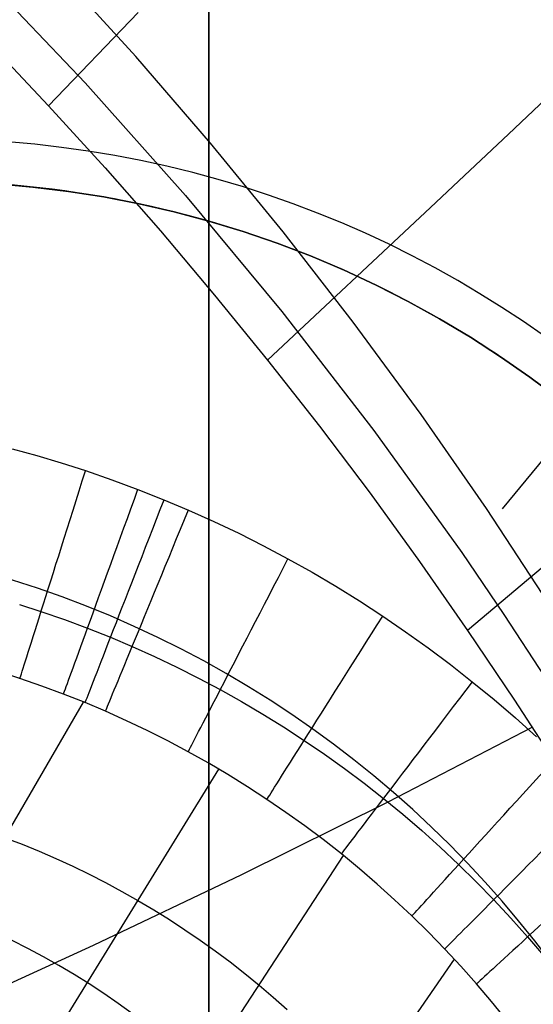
# Model space of a CAD drawing. Extents: x 35624 to 36541, y 4015 to 4839.
# Tile 110 of 150: x 36310 to 36334, y 4577 to 4623. Entities that reach past the tile are written whole.
import ezdxf

# ---------------------------------------------------------------- set-up
doc = ezdxf.new("R2010")
doc.units = 0
for name, color, linetype in [('FUSTO_INTERNO', 200, 'CONTINUOUS'), ('GAMBE', 96, 'CONTINUOUS'), ('IGES_LEVEL_1', 4, 'CONTINUOUS'), ('IGES_LEVEL_3', 87, 'CONTINUOUS')]:
    doc.layers.add(name, color=color, linetype=linetype)

msp = doc.modelspace()

# ---------------------------------------------------------------- linework, layer by layer
at = {"layer": 'FUSTO_INTERNO'}
for p, q in [((36308.742, 4615.622, -193.153), (36310.417, 4615.477, -193.153)), ((36310.417, 4615.477, -168.153), (36308.742, 4615.622, -168.153)), ((36308.742, 4615.622, -180.653), (36310.417, 4615.477, -180.653)), ((36310.417, 4615.477, -193.153), (36312.085, 4615.274, -193.153)), ((36312.085, 4615.274, -168.153), (36310.417, 4615.477, -168.153)), ((36310.417, 4615.477, -180.653), (36312.085, 4615.274, -180.653)), ((36312.085, 4615.274, -193.153), (36313.746, 4615.013, -193.153)), ((36313.746, 4615.013, -168.153), (36312.085, 4615.274, -168.153)), ((36312.085, 4615.274, -180.653), (36313.746, 4615.013, -180.653)), ((36313.746, 4615.013, -193.153), (36315.396, 4614.695, -193.153)), ((36315.396, 4614.695, -168.153), (36313.746, 4615.013, -168.153)), ((36313.746, 4615.013, -180.653), (36315.396, 4614.695, -180.653)), ((36315.396, 4614.695, -193.153), (36317.034, 4614.318, -193.153)), ((36317.034, 4614.318, -168.153), (36315.396, 4614.695, -168.153)), ((36315.396, 4614.695, -180.653), (36317.034, 4614.318, -180.653)), ((36317.034, 4614.318, -193.153), (36318.658, 4613.885, -193.153)), ((36318.658, 4613.885, -168.153), (36317.034, 4614.318, -168.153)), ((36317.034, 4614.318, -180.653), (36318.658, 4613.885, -180.653)), ((36318.658, 4613.885, -193.153), (36320.266, 4613.396, -193.153)), ((36320.266, 4613.396, -168.153), (36318.658, 4613.885, -168.153)), ((36318.658, 4613.885, -180.653), (36320.266, 4613.396, -180.653)), ((36320.266, 4613.396, -193.153), (36321.856, 4612.851, -193.153)), ((36321.856, 4612.851, -168.153), (36320.266, 4613.396, -168.153)), ((36320.266, 4613.396, -180.653), (36321.856, 4612.851, -180.653)), ((36343.035, 4613.325, -154.656), (36332.398, 4600.416, -154.656)), ((36321.856, 4612.851, -193.153), (36323.426, 4612.25, -193.153)), ((36323.426, 4612.25, -168.153), (36321.856, 4612.851, -168.153)), ((36321.856, 4612.851, -180.653), (36323.426, 4612.25, -180.653)), ((36323.426, 4612.25, -193.153), (36324.973, 4611.595, -193.153)), ((36324.973, 4611.595, -168.153), (36323.426, 4612.25, -168.153)), ((36323.426, 4612.25, -180.653), (36324.973, 4611.595, -180.653)), ((36324.973, 4611.595, -193.153), (36326.498, 4610.887, -193.153)), ((36326.498, 4610.887, -168.153), (36324.973, 4611.595, -168.153)), ((36324.973, 4611.595, -180.653), (36326.498, 4610.887, -180.653)), ((36326.498, 4610.887, -193.153), (36327.996, 4610.125, -193.153)), ((36327.996, 4610.125, -168.153), (36326.498, 4610.887, -168.153)), ((36326.498, 4610.887, -180.653), (36327.996, 4610.125, -180.653)), ((36327.996, 4610.125, -193.153), (36329.467, 4609.312, -193.153)), ((36329.467, 4609.312, -168.153), (36327.996, 4610.125, -168.153)), ((36327.996, 4610.125, -180.653), (36329.467, 4609.312, -180.653)), ((36329.467, 4609.312, -193.153), (36330.909, 4608.448, -193.153)), ((36330.909, 4608.448, -168.153), (36329.467, 4609.312, -168.153)), ((36329.467, 4609.312, -180.653), (36330.909, 4608.448, -180.653)), ((36330.909, 4608.448, -193.153), (36332.319, 4607.535, -193.153)), ((36332.319, 4607.535, -168.153), (36330.909, 4608.448, -168.153)), ((36330.909, 4608.448, -180.653), (36332.319, 4607.535, -180.653)), ((36332.319, 4607.535, -193.153), (36333.697, 4606.572, -193.153)), ((36333.697, 4606.572, -168.153), (36332.319, 4607.535, -168.153)), ((36332.319, 4607.535, -180.653), (36333.697, 4606.572, -180.653)), ((36333.697, 4606.572, -193.153), (36335.041, 4605.562, -193.153)), ((36335.041, 4605.562, -168.153), (36333.697, 4606.572, -168.153)), ((36333.697, 4606.572, -180.653), (36335.041, 4605.562, -180.653))]:
    msp.add_line(p, q, dxfattribs=at)
for centre, radius, start in [((36305.383, 4567.446, -193.153), 63.289, 45.08799), ((36305.383, 4567.64, -160.153), 50.095, 360), ((36305.383, 4567.64, -185.153), 50.095, 360), ((36305.383, 4567.446, -193.153), 48.29, 45.1154)]:
    msp.add_arc(centre, radius, start, 90, dxfattribs=at)
at = {"layer": 'GAMBE'}
for p, q in [((36307.99, 4625.466, -380.007), (36312.872, 4620.356, -380.007)), ((36312.872, 4620.356, -380.007), (36317.571, 4615.082, -380.007)), ((36317.571, 4615.082, -380.007), (36322.08, 4609.654, -380.007)), ((36322.08, 4609.654, -380.007), (36326.392, 4604.081, -380.007)), ((36326.392, 4604.081, -380.007), (36330.501, 4598.37, -380.007)), ((36330.501, 4598.37, -380.007), (36332.478, 4595.467, -380.007)), ((36332.478, 4595.467, -380.007), (36334.401, 4592.532, -380.007))]:
    msp.add_line(p, q, dxfattribs=at)
at = {"layer": 'IGES_LEVEL_1'}
for p, q in [((36315.236, 4621.584, -319.731), (36310.972, 4626.248, -319.731)), ((36315.352, 4623.643, -105.795), (36311.153, 4619.279, -103)), ((36308.458, 4622.13, -103), (36311.153, 4619.279, -103)), ((36318.737, 4617.531, -319.731), (36315.236, 4621.584, -319.731)), ((36334.449, 4619.601, -111.927), (36332.692, 4617.945, -110.565)), ((36311.153, 4619.279, -103), (36313.798, 4616.376, -103)), ((36332.692, 4617.945, -110.565), (36330.889, 4616.25, -109.247)), ((36322.132, 4613.387, -319.731), (36318.737, 4617.531, -319.731)), ((36313.798, 4616.376, -103), (36316.39, 4613.423, -103)), ((36330.889, 4616.25, -109.247), (36329.046, 4614.52, -107.962)), ((36329.046, 4614.52, -107.962), (36321.41, 4607.375, -103)), ((36316.39, 4613.423, -103), (36318.928, 4610.422, -103)), ((36325.42, 4609.155, -319.731), (36322.132, 4613.387, -319.731)), ((36318.928, 4610.422, -103), (36321.41, 4607.375, -103)), ((36328.596, 4604.837, -319.731), (36325.42, 4609.155, -319.731)), ((36321.41, 4607.375, -103), (36323.837, 4604.282, -103)), ((36331.658, 4600.436, -319.731), (36328.596, 4604.837, -319.731)), ((36323.837, 4604.282, -103), (36326.209, 4601.142, -103)), ((36309.443, 4603.23, -319.731), (36310.594, 4602.913, -319.731)), ((36310.594, 4602.913, -319.731), (36311.737, 4602.571, -319.731)), ((36311.737, 4602.571, -319.731), (36312.874, 4602.206, -319.731)), ((36312.874, 4602.206, -319.731), (36314.112, 4601.779, -319.731)), ((36314.112, 4601.779, -319.731), (36315.339, 4601.324, -319.731)), ((36338.953, 4601.6, -108.13), (36330.781, 4594.727, -103)), ((36315.339, 4601.324, -319.731), (36316.557, 4600.841, -319.731)), ((36326.209, 4601.142, -103), (36328.524, 4597.956, -103)), ((36316.557, 4600.841, -319.731), (36317.705, 4600.356, -319.731)), ((36317.705, 4600.356, -319.731), (36318.886, 4599.827, -319.731)), ((36334.603, 4595.955, -319.731), (36331.658, 4600.436, -319.731)), ((36318.886, 4599.827, -319.731), (36320.056, 4599.271, -319.731)), ((36320.056, 4599.271, -319.731), (36321.214, 4598.689, -319.731)), ((36321.214, 4598.689, -319.731), (36322.359, 4598.081, -319.731)), ((36322.359, 4598.081, -319.731), (36323.491, 4597.447, -319.731)), ((36328.524, 4597.956, -103), (36330.781, 4594.727, -103)), ((36323.491, 4597.447, -319.731), (36324.609, 4596.788, -319.731)), ((36324.609, 4596.788, -319.731), (36325.712, 4596.105, -319.731)), ((36309.787, 4595.934, -317.107), (36310.793, 4595.611, -317.106)), ((36325.712, 4596.105, -319.731), (36326.801, 4595.396, -319.731)), ((36310.793, 4595.611, -317.106), (36311.889, 4595.232, -317.106)), ((36311.889, 4595.232, -317.106), (36312.976, 4594.829, -317.105)), ((36326.801, 4595.396, -319.731), (36327.875, 4594.663, -319.731)), ((36312.976, 4594.829, -317.105), (36314.054, 4594.401, -317.105)), ((36327.875, 4594.663, -319.731), (36328.933, 4593.906, -319.731)), ((36330.781, 4594.727, -103), (36332.978, 4591.456, -103)), ((36314.054, 4594.401, -317.105), (36315.07, 4593.971, -317.105)), ((36315.07, 4593.971, -317.105), (36316.116, 4593.502, -317.105)), ((36328.933, 4593.906, -319.731), (36329.975, 4593.126, -319.731)), ((36316.116, 4593.502, -317.105), (36317.151, 4593.01, -317.104)), ((36309.805, 4592.477, -310.61), (36308.86, 4592.781, -310.612)), ((36317.151, 4593.01, -317.104), (36318.176, 4592.494, -317.104)), ((36329.975, 4593.126, -319.731), (36330.999, 4592.322, -319.731)), ((36310.833, 4592.122, -310.609), (36309.805, 4592.477, -310.61)), ((36318.176, 4592.494, -317.104), (36319.19, 4591.955, -317.104)), ((36330.999, 4592.322, -319.731), (36332.019, 4591.485, -319.731)), ((36311.853, 4591.744, -310.608), (36310.833, 4592.122, -310.609)), ((36319.19, 4591.955, -317.104), (36320.192, 4591.395, -317.104)), ((36304.995, 4577.952, -139.731), (36312.791, 4591.373, -310.607)), ((36312.865, 4591.343, -310.607), (36311.853, 4591.744, -310.608)), ((36313.819, 4590.94, -310.606), (36312.865, 4591.343, -310.607)), ((36320.192, 4591.395, -317.104), (36321.181, 4590.811, -317.104)), ((36332.019, 4591.485, -319.731), (36333.02, 4590.626, -319.731)), ((36332.978, 4591.456, -103), (36335.116, 4588.145, -103)), ((36314.8, 4590.5, -310.605), (36313.819, 4590.94, -310.606)), ((36315.772, 4590.038, -310.604), (36314.8, 4590.5, -310.605)), ((36321.181, 4590.811, -317.104), (36322.158, 4590.206, -317.104)), ((36333.02, 4590.626, -319.731), (36334.002, 4589.744, -319.731)), ((36316.735, 4589.554, -310.604), (36315.772, 4590.038, -310.604)), ((36322.158, 4590.206, -317.104), (36323.122, 4589.579, -317.104)), ((36327.058, 4586.7, -99.619), (36333.802, 4590.195, -103)), ((36317.686, 4589.048, -310.603), (36316.735, 4589.554, -310.604)), ((36323.122, 4589.579, -317.104), (36324.073, 4588.93, -317.104)), ((36318.626, 4588.522, -310.603), (36317.686, 4589.048, -310.603)), ((36324.073, 4588.93, -317.104), (36325.01, 4588.26, -317.104)), ((36311.118, 4575.249, -139.731), (36319.126, 4588.231, -310.603)), ((36319.555, 4587.975, -310.603), (36318.626, 4588.522, -310.603)), ((36325.01, 4588.26, -317.104), (36325.932, 4587.569, -317.104)), ((36320.472, 4587.407, -310.602), (36319.555, 4587.975, -310.603)), ((36321.377, 4586.818, -310.602), (36320.472, 4587.407, -310.602)), ((36325.932, 4587.569, -317.104), (36326.84, 4586.857, -317.104)), ((36320.208, 4583.297, -96.328), (36327.058, 4586.7, -99.619)), ((36322.269, 4586.209, -310.602), (36321.377, 4586.818, -310.602)), ((36326.84, 4586.857, -317.104), (36327.743, 4586.117, -317.104)), ((36323.148, 4585.58, -310.603), (36322.269, 4586.209, -310.602)), ((36327.743, 4586.117, -317.104), (36328.629, 4585.356, -317.104)), ((36324.014, 4584.931, -310.603), (36323.148, 4585.58, -310.603)), ((36328.629, 4585.356, -317.104), (36329.499, 4584.575, -317.105)), ((36309.101, 4585.021, -229.731), (36309.906, 4584.713, -229.731)), ((36324.866, 4584.264, -310.603), (36324.014, 4584.931, -310.603)), ((36309.906, 4584.713, -229.731), (36310.704, 4584.388, -229.731)), ((36329.499, 4584.575, -317.105), (36330.352, 4583.775, -317.105)), ((36310.704, 4584.388, -229.731), (36311.495, 4584.046, -229.731)), ((36311.495, 4584.046, -229.731), (36312.279, 4583.687, -229.731)), ((36316.616, 4571.378, -139.731), (36324.958, 4584.189, -310.603)), ((36325.713, 4583.568, -310.604), (36324.866, 4584.264, -310.603)), ((36312.279, 4583.687, -229.731), (36313.055, 4583.312, -229.731)), ((36326.545, 4582.854, -310.605), (36325.713, 4583.568, -310.604)), ((36330.352, 4583.775, -317.105), (36331.187, 4582.955, -317.105)), ((36313.055, 4583.312, -229.731), (36313.824, 4582.92, -229.731)), ((36313.255, 4579.988, -93.127), (36320.208, 4583.297, -96.328)), ((36313.824, 4582.92, -229.731), (36314.584, 4582.511, -229.731)), ((36327.361, 4582.121, -310.605), (36326.545, 4582.854, -310.605)), ((36331.187, 4582.955, -317.105), (36332.005, 4582.117, -317.106)), ((36314.584, 4582.511, -229.731), (36315.336, 4582.087, -229.731)), ((36328.161, 4581.37, -310.606), (36327.361, 4582.121, -310.605)), ((36332.005, 4582.117, -317.106), (36332.805, 4581.259, -317.106)), ((36315.336, 4582.087, -229.731), (36316.079, 4581.646, -229.731)), ((36316.079, 4581.646, -229.731), (36316.813, 4581.189, -229.731)), ((36316.813, 4581.189, -229.731), (36317.538, 4580.716, -229.731)), ((36328.945, 4580.6, -310.607), (36328.161, 4581.37, -310.606)), ((36332.805, 4581.259, -317.106), (36333.586, 4580.384, -317.106)), ((36317.538, 4580.716, -229.731), (36318.253, 4580.228, -229.731)), ((36329.713, 4579.813, -310.608), (36328.945, 4580.6, -310.607)), ((36333.586, 4580.384, -317.106), (36334.339, 4579.503, -317.107)), ((36306.204, 4576.773, -90.018), (36313.255, 4579.988, -93.127)), ((36318.253, 4580.228, -229.731), (36318.959, 4579.725, -229.731)), ((36330.463, 4579.009, -310.61), (36329.713, 4579.813, -310.608)), ((36318.959, 4579.725, -229.731), (36319.653, 4579.206, -229.731)), ((36321.278, 4566.49, -139.731), (36330.164, 4579.333, -310.609)), ((36319.653, 4579.206, -229.731), (36320.337, 4578.673, -229.731)), ((36331.196, 4578.187, -310.611), (36330.463, 4579.009, -310.61)), ((36320.337, 4578.673, -229.731), (36321.01, 4578.126, -229.731)), ((36321.01, 4578.126, -229.731), (36321.671, 4577.564, -229.731)), ((36331.902, 4577.36, -310.612), (36331.196, 4578.187, -310.611)), ((36321.671, 4577.564, -229.731), (36322.32, 4576.989, -229.731)), ((36332.59, 4576.516, -310.614), (36331.902, 4577.36, -310.612))]:
    msp.add_line(p, q, dxfattribs=at)
at = {"layer": 'IGES_LEVEL_1', "extrusion": (0.953656, -0.300898, 2.53666e-08)}
msp.add_arc((15315.278, -309.583, 33245.213), 10.149, 185.8143, 270.5902, dxfattribs=at)
at = {"layer": 'IGES_LEVEL_1', "extrusion": (0.939709, -0.341975, -3.32285e-08)}
msp.add_arc((16742.749, -309.586, 32552.312), 10.145, 185.7767, 270.5732, dxfattribs=at)
at = {"layer": 'IGES_LEVEL_1', "extrusion": (0.932058, -0.362308, -2.29658e-08)}
msp.add_arc((17445.934, -309.589, 32182.231), 10.142, 185.758, 270.5639, dxfattribs=at)
at = {"layer": 'IGES_LEVEL_1', "extrusion": (0.924363, -0.381515, 4.44267e-08)}
msp.add_arc((18108.05, -309.593, 31815.624), 10.14, 185.7402, 270.5546, dxfattribs=at)
at = {"layer": 'IGES_LEVEL_1'}
for centre, radius in [((36294.588, 4549.329, -319.731), 50), ((36294.588, 4549.329, -319.731), 50), ((36294.588, 4549.329, -139.731), 34.252), ((36294.588, 4549.329, -139.731), 34.252)]:
    msp.add_arc(centre, radius, 0, 90, dxfattribs=at)
at = {"layer": 'IGES_LEVEL_1', "extrusion": (0.888169, -0.459517, 5.8999e-08)}
msp.add_arc((20774.513, -309.605, 30147.503), 10.128, 185.6679, 270.5119, dxfattribs=at)
at = {"layer": 'IGES_LEVEL_1', "extrusion": (0.845195, -0.534459, 3.09104e-08)}
msp.add_arc((23299.095, -309.616, 28247.168), 10.116, 185.5987, 270.4633, dxfattribs=at)
at = {"layer": 'IGES_LEVEL_1', "extrusion": (0.795719, -0.605666, -3.57933e-08)}
msp.add_arc((25658.57, -309.628, 26127.859), 10.102, 185.5345, 270.4102, dxfattribs=at)
at = {"layer": 'IGES_LEVEL_1', "extrusion": (0.739253, -0.673428, 7.30415e-08)}
msp.add_arc((27861.218, -309.645, 23770.491), 10.088, 185.4772, 270.3537, dxfattribs=at)
at = {"layer": 'IGES_LEVEL_1', "extrusion": (0.708764, -0.705445, -7.93635e-09)}
msp.add_arc((28884.673, -309.65, 22518.392), 10.08, 185.4517, 270.3248, dxfattribs=at)
at = {"layer": 'IGES_LEVEL_1', "extrusion": (-0.676712, 0.736248, 7.38666e-08)}
msp.add_arc((-29856.904, -309.656, -21215.079), 10.073, 269.7042, 354.571, dxfattribs=at)
at = {"layer": 'IGES_LEVEL_3', "extrusion": (1, 0, 0)}
msp.add_arc((4677.899, 77.977, 36318.662), 113.317, 2.55075, 357.44894, dxfattribs=at)

doc.saveas('drawing.dxf')
